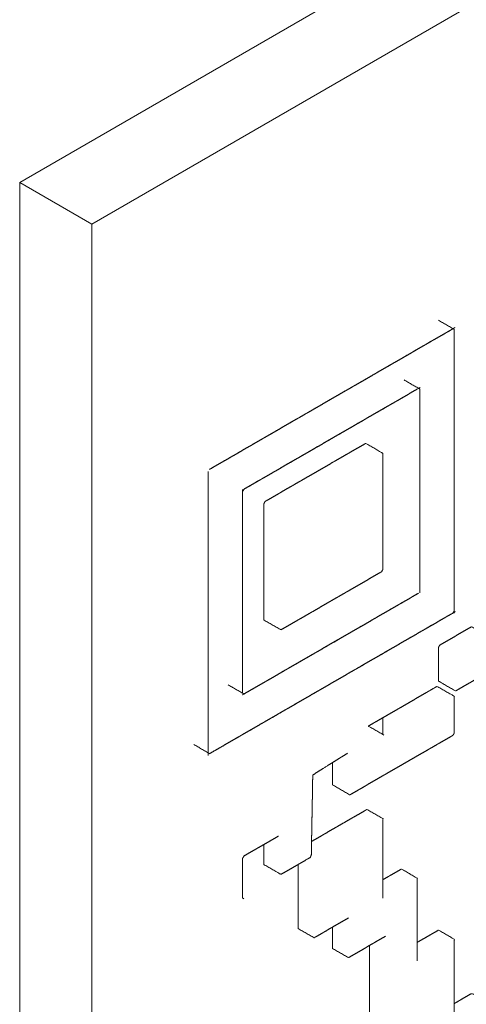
# Model space of a CAD drawing. Header units: millimetres. Extents: x 4 to 1188, y 1 to 840.
# Tile 90 of 123: x 1042.59 to 1043.61, y 148.69 to 150.94. Entities that reach past the tile are written whole.
import ezdxf

# ---------------------------------------------------------------- set-up
doc = ezdxf.new("R2010")
doc.units = ezdxf.units.MM
doc.layers.add('1', color=7, linetype='Continuous', true_color=0xffffff)

msp = doc.modelspace()

# ---------------------------------------------------------------- linework, layer by layer
at = {"layer": '1', "color": 154, "linetype": 'Continuous', "lineweight": 13}
for p, q in [((1047.0695, 153.1555), (1042.5912, 150.5699)), ((1047.2345, 153.0602), (1042.7562, 150.4747)), ((1042.5912, 150.5699), (1042.5912, 133.1513)), ((1042.5912, 150.5699), (1042.7562, 150.4747)), ((1042.7562, 150.4747), (1042.7562, 133.0561)), ((1043.1035, 149.4018), (1043.1035, 149.4018)), ((1043.2597, 149.1612), (1043.2598, 149.1682))]:
    msp.add_line(p, q, dxfattribs=at)
for points, knots in [([(1043.1035, 149.9601), (1043.1156, 149.967), (1043.1217, 149.9705), (1043.1338, 149.9775), (1043.1458, 149.9845), (1043.1519, 149.988), (1043.164, 149.995), (1043.1761, 150.0019), (1043.1881, 150.0089), (1043.2002, 150.0159), (1043.2123, 150.0229), (1043.2244, 150.0299), (1043.2304, 150.0333), (1043.2425, 150.0403), (1043.2486, 150.0438), (1043.2607, 150.0508), (1043.2728, 150.0578), (1043.2848, 150.0647), (1043.2969, 150.0717), (1043.309, 150.0787), (1043.3211, 150.0857), (1043.3332, 150.0927), (1043.3392, 150.0961), (1043.3513, 150.1031), (1043.3574, 150.1066), (1043.3694, 150.1136), (1043.3815, 150.1206), (1043.3876, 150.1241), (1043.3997, 150.131), (1043.4057, 150.1345), (1043.4178, 150.1415), (1043.4299, 150.1485), (1043.442, 150.1555), (1043.448, 150.1589), (1043.4601, 150.1659), (1043.4722, 150.1729), (1043.4843, 150.1799), (1043.4903, 150.1834), (1043.5024, 150.1903), (1043.5145, 150.1973), (1043.5205, 150.2008), (1043.5326, 150.2078), (1043.5386, 150.2113), (1043.5507, 150.2183), (1043.5628, 150.2252), (1043.5689, 150.2287), (1043.5809, 150.2357), (1043.1035, 149.9601)], [0, 0, 0.012658, 0.018987, 0.031646, 0.044304, 0.050633, 0.063291, 0.075949, 0.088608, 0.101266, 0.113924, 0.126582, 0.132911, 0.14557, 0.151899, 0.164557, 0.177215, 0.189873, 0.202532, 0.21519, 0.227848, 0.240506, 0.246836, 0.259494, 0.265823, 0.278481, 0.291139, 0.297468, 0.310127, 0.316456, 0.329114, 0.341772, 0.35443, 0.36076, 0.373418, 0.386076, 0.398734, 0.405063, 0.417722, 0.43038, 0.436709, 0.449367, 0.455696, 0.468355, 0.481013, 0.487342, 0.5, 1, 1]), ([(1043.584, 150.234), (1043.584, 150.22), (1043.584, 150.206), (1043.584, 150.1921), (1043.584, 150.1781), (1043.584, 150.1642), (1043.584, 150.1502), (1043.584, 150.1363), (1043.584, 150.1223), (1043.584, 150.1153), (1043.584, 150.1014), (1043.584, 150.0874), (1043.584, 150.0735), (1043.584, 150.0665), (1043.584, 150.0525), (1043.584, 150.0386), (1043.584, 150.0316), (1043.584, 150.0176), (1043.584, 150.0037), (1043.584, 149.9897), (1043.584, 149.9758), (1043.584, 149.9618), (1043.584, 149.9479), (1043.584, 149.9339), (1043.584, 149.9199), (1043.584, 149.906), (1043.584, 149.892), (1043.584, 149.8781), (1043.584, 149.8711), (1043.584, 149.8571), (1043.584, 149.8502), (1043.584, 149.8362), (1043.584, 149.8223), (1043.584, 149.8083), (1043.584, 149.7943), (1043.584, 149.7874), (1043.584, 149.7734), (1043.584, 149.7595), (1043.584, 149.7525), (1043.584, 149.7385), (1043.584, 149.7246), (1043.584, 149.7176), (1043.584, 149.7036), (1043.584, 149.6897), (1043.584, 149.6757), (1043.584, 149.6687), (1043.584, 149.6548), (1043.584, 149.6478), (1043.584, 149.6339), (1043.584, 149.6269), (1043.584, 149.6129), (1043.584, 149.6059), (1043.584, 149.592), (1043.584, 150.234)], [0, 0, 0.01087, 0.021739, 0.032609, 0.043478, 0.054348, 0.065217, 0.076087, 0.086957, 0.092391, 0.103261, 0.114131, 0.125, 0.130435, 0.141305, 0.152174, 0.157609, 0.168478, 0.179348, 0.190218, 0.201087, 0.211957, 0.222826, 0.233696, 0.244565, 0.255435, 0.266304, 0.277174, 0.282609, 0.293478, 0.298913, 0.309783, 0.320652, 0.331522, 0.342391, 0.347826, 0.358696, 0.369565, 0.375, 0.385869, 0.396739, 0.402174, 0.413043, 0.423913, 0.434783, 0.440217, 0.451087, 0.456522, 0.467391, 0.472826, 0.483696, 0.48913, 0.5, 1, 1]), ([(1043.1035, 149.8694), (1043.5024, 150.0996), (1043.4903, 150.0927), (1043.4782, 150.0857), (1043.4661, 150.0787), (1043.454, 150.0717), (1043.448, 150.0682), (1043.4359, 150.0613), (1043.4299, 150.0578), (1043.4178, 150.0508), (1043.4057, 150.0438), (1043.3936, 150.0368), (1043.3815, 150.0299), (1043.3755, 150.0264), (1043.3634, 150.0194), (1043.3574, 150.0159), (1043.3453, 150.0089), (1043.3332, 150.0019), (1043.3211, 149.995), (1043.309, 149.988), (1043.2969, 149.981), (1043.2848, 149.974), (1043.2728, 149.967), (1043.2667, 149.9636), (1043.2546, 149.9566), (1043.2425, 149.9496), (1043.2304, 149.9426), (1043.2244, 149.9391), (1043.2123, 149.9322), (1043.2002, 149.9252), (1043.1881, 149.9182), (1043.1761, 149.9112), (1043.17, 149.9077), (1043.1579, 149.9008), (1043.1458, 149.8938), (1043.1398, 149.8903), (1043.1277, 149.8833), (1043.1156, 149.8763), (1043.1035, 149.8694)], [0, 0, 0.5, 0.515152, 0.530303, 0.545454, 0.560606, 0.568182, 0.583333, 0.590909, 0.606061, 0.621212, 0.636364, 0.651515, 0.659091, 0.674242, 0.681818, 0.69697, 0.712121, 0.727273, 0.742424, 0.757576, 0.772727, 0.787879, 0.795454, 0.810606, 0.825758, 0.840909, 0.848485, 0.863636, 0.878788, 0.893939, 0.909091, 0.916667, 0.931818, 0.94697, 0.954546, 0.969697, 0.984849, 1, 1]), ([(1043.5054, 150.0839), (1043.5054, 150.0979), (1043.5054, 149.6373), (1043.5054, 149.6443), (1043.5054, 149.6583), (1043.5054, 149.6722), (1043.5054, 149.6862), (1043.5054, 149.7001), (1043.5054, 149.7141), (1043.5054, 149.7211), (1043.5054, 149.735), (1043.5054, 149.749), (1043.5054, 149.7629), (1043.5054, 149.7769), (1043.5054, 149.7839), (1043.5054, 149.7978), (1043.5054, 149.8118), (1043.5054, 149.8257), (1043.5054, 149.8397), (1043.5054, 149.8467), (1043.5054, 149.8606), (1043.5054, 149.8746), (1043.5054, 149.8885), (1043.5054, 149.9025), (1043.5054, 149.9165), (1043.5054, 149.9304), (1043.5054, 149.9444), (1043.5054, 149.9583), (1043.5054, 149.9653), (1043.5054, 149.9793), (1043.5054, 149.9932), (1043.5054, 150.0072), (1043.5054, 150.0211), (1043.5054, 150.0281), (1043.5054, 150.0421), (1043.5054, 150.056), (1043.5054, 150.07), (1043.5054, 150.077), (1043.5054, 150.0839), (1043.5054, 150.0979)], [0, 0, 0.007576, 0.507576, 0.515151, 0.530303, 0.545455, 0.560606, 0.575758, 0.590909, 0.598485, 0.613636, 0.628788, 0.643939, 0.659091, 0.666667, 0.681818, 0.69697, 0.712121, 0.727273, 0.734849, 0.75, 0.765152, 0.780303, 0.795455, 0.810606, 0.825758, 0.840909, 0.856061, 0.863636, 0.878788, 0.893939, 0.909091, 0.924243, 0.931818, 0.94697, 0.962121, 0.977273, 0.984849, 0.992424, 1, 1]), ([(1043.1519, 149.8414), (1043.1489, 149.8362), (1043.1489, 149.8223), (1043.1489, 149.8083), (1043.1489, 149.7943), (1043.1489, 149.7804), (1043.1489, 149.7664), (1043.1489, 149.7525), (1043.1489, 149.7385), (1043.1489, 149.7246), (1043.1489, 149.7106), (1043.1489, 149.7036), (1043.1489, 149.6897), (1043.1489, 149.6757), (1043.1489, 149.6618), (1043.1489, 149.6478), (1043.1489, 149.6339), (1043.1489, 149.6199), (1043.1489, 149.6059), (1043.1489, 149.592), (1043.1489, 149.578), (1043.1489, 149.571), (1043.1851, 149.5501), (1043.1881, 149.5484), (1043.2002, 149.5553), (1043.2123, 149.5623), (1043.2244, 149.5693), (1043.2304, 149.5728), (1043.2425, 149.5798), (1043.2546, 149.5868), (1043.2607, 149.5902), (1043.2728, 149.5972), (1043.2848, 149.6042), (1043.2969, 149.6112), (1043.303, 149.6147), (1043.3151, 149.6216), (1043.3211, 149.6251), (1043.3332, 149.6321), (1043.3392, 149.6356), (1043.3513, 149.6426), (1043.3634, 149.6496), (1043.3755, 149.6565), (1043.3876, 149.6635), (1043.3997, 149.6705), (1043.4117, 149.6775), (1043.4178, 149.681), (1043.4208, 149.6862), (1043.4208, 149.7001), (1043.4208, 149.7071), (1043.4208, 149.7211), (1043.4208, 149.7281), (1043.4208, 149.742), (1043.4208, 149.749), (1043.4208, 149.7629), (1043.4208, 149.7699), (1043.4208, 149.7839), (1043.4208, 149.7978), (1043.4208, 149.8118), (1043.4208, 149.8257), (1043.4208, 149.8397), (1043.4208, 149.8467), (1043.4208, 149.8606), (1043.4208, 149.8746), (1043.4208, 149.8885), (1043.4208, 149.8955), (1043.4208, 149.9095), (1043.4208, 149.9234), (1043.4208, 149.9374), (1043.4208, 149.9513), (1043.4178, 149.9531), (1043.3815, 149.974), (1043.3694, 149.967), (1043.3574, 149.9601), (1043.3453, 149.9531), (1043.3392, 149.9496), (1043.3271, 149.9426), (1043.3151, 149.9356), (1043.309, 149.9322), (1043.2969, 149.9252), (1043.2848, 149.9182), (1043.2728, 149.9112), (1043.2607, 149.9042), (1043.2486, 149.8973), (1043.2365, 149.8903), (1043.2304, 149.8868), (1043.2184, 149.8798), (1043.2123, 149.8763), (1043.2002, 149.8694), (1043.1881, 149.8624), (1043.1821, 149.8589), (1043.17, 149.8519), (1043.1579, 149.8449), (1043.1519, 149.8414)], [0, 0, 0.004238, 0.016227, 0.028215, 0.040204, 0.052192, 0.06418, 0.076169, 0.088157, 0.100145, 0.112134, 0.118128, 0.130116, 0.142105, 0.154093, 0.166081, 0.17807, 0.190058, 0.202046, 0.214035, 0.226023, 0.232017, 0.267983, 0.272221, 0.284209, 0.296198, 0.308186, 0.31418, 0.326169, 0.338157, 0.344151, 0.35614, 0.368128, 0.380116, 0.38611, 0.398099, 0.404093, 0.416081, 0.422076, 0.434064, 0.446052, 0.458041, 0.470029, 0.482017, 0.494006, 0.5, 0.504238, 0.516227, 0.522221, 0.534209, 0.540203, 0.552192, 0.558186, 0.570174, 0.576169, 0.588157, 0.600145, 0.612134, 0.624122, 0.636111, 0.642105, 0.654093, 0.666081, 0.67807, 0.684064, 0.696052, 0.708041, 0.720029, 0.732017, 0.736256, 0.772221, 0.784209, 0.796198, 0.808186, 0.81418, 0.826169, 0.838157, 0.844151, 0.85614, 0.868128, 0.880116, 0.892105, 0.904093, 0.916081, 0.922076, 0.934064, 0.940058, 0.952046, 0.964035, 0.970029, 0.982017, 0.994006, 1, 1]), ([(1043.1035, 149.9601), (1043.025, 149.9147), (1043.0371, 149.9217), (1043.0492, 149.9287), (1043.0612, 149.9356), (1043.0733, 149.9426), (1043.0794, 149.9461), (1043.0915, 149.9531), (1043.1035, 149.9601)], [0, 0, 0.5, 0.576924, 0.653847, 0.730769, 0.807693, 0.846154, 0.923077, 1, 1]), ([(1043.022, 149.8955), (1043.022, 149.9095), (1043.022, 149.2675), (1043.022, 149.2745), (1043.022, 149.2884), (1043.022, 149.3024), (1043.022, 149.3094), (1043.022, 149.3233), (1043.022, 149.3303), (1043.022, 149.3443), (1043.022, 149.3512), (1043.022, 149.3652), (1043.022, 149.3722), (1043.022, 149.3861), (1043.022, 149.3931), (1043.022, 149.4071), (1043.022, 149.421), (1043.022, 149.428), (1043.022, 149.442), (1043.022, 149.4559), (1043.022, 149.4699), (1043.022, 149.4838), (1043.022, 149.4978), (1043.022, 149.5117), (1043.022, 149.5257), (1043.022, 149.5327), (1043.022, 149.5466), (1043.022, 149.5536), (1043.022, 149.5676), (1043.022, 149.5745), (1043.022, 149.5885), (1043.022, 149.5955), (1043.022, 149.6094), (1043.022, 149.6234), (1043.022, 149.6373), (1043.022, 149.6513), (1043.022, 149.6583), (1043.022, 149.6722), (1043.022, 149.6862), (1043.022, 149.6932), (1043.022, 149.7071), (1043.022, 149.7141), (1043.022, 149.7281), (1043.022, 149.735), (1043.022, 149.749), (1043.022, 149.756), (1043.022, 149.7699), (1043.022, 149.7769), (1043.022, 149.7909), (1043.022, 149.8048), (1043.022, 149.8188), (1043.022, 149.8327), (1043.022, 149.8397), (1043.022, 149.8537), (1043.022, 149.8676), (1043.022, 149.8816), (1043.022, 149.8885), (1043.022, 149.8955), (1043.022, 149.9095)], [0, 0, 0.005435, 0.505435, 0.51087, 0.521739, 0.532609, 0.538044, 0.548913, 0.554348, 0.565217, 0.570652, 0.581522, 0.586957, 0.597826, 0.603261, 0.61413, 0.625, 0.630435, 0.641304, 0.652174, 0.663044, 0.673913, 0.684783, 0.695652, 0.706522, 0.711957, 0.722826, 0.728261, 0.73913, 0.744565, 0.755435, 0.76087, 0.771739, 0.782609, 0.793478, 0.804348, 0.809783, 0.820652, 0.831522, 0.836957, 0.847826, 0.853261, 0.86413, 0.869565, 0.880435, 0.88587, 0.896739, 0.902174, 0.913043, 0.923913, 0.934783, 0.945652, 0.951087, 0.961956, 0.972826, 0.983696, 0.98913, 0.994565, 1, 1]), ([(1043.1005, 149.4036), (1043.1005, 149.8641), (1043.1005, 149.8571), (1043.1005, 149.8432), (1043.1005, 149.8362), (1043.1005, 149.8223), (1043.1005, 149.8153), (1043.1005, 149.8013), (1043.1005, 149.7874), (1043.1005, 149.7734), (1043.1005, 149.7595), (1043.1005, 149.7525), (1043.1005, 149.7385), (1043.1005, 149.7246), (1043.1005, 149.7176), (1043.1005, 149.7036), (1043.1005, 149.6967), (1043.1005, 149.6827), (1043.1005, 149.6687), (1043.1005, 149.6548), (1043.1005, 149.6408), (1043.1005, 149.6339), (1043.1005, 149.6199), (1043.1005, 149.6129), (1043.1005, 149.599), (1043.1005, 149.585), (1043.1005, 149.578), (1043.1005, 149.5641), (1043.1005, 149.5501), (1043.1005, 149.5431), (1043.1005, 149.5292), (1043.1005, 149.5152), (1043.1005, 149.5082), (1043.1005, 149.4943), (1043.1005, 149.4803), (1043.1005, 149.4734), (1043.1005, 149.4594), (1043.1005, 149.4454), (1043.1005, 149.4315), (1043.1005, 149.4175), (1043.1005, 149.4036)], [0, 0, 0.5, 0.507576, 0.522727, 0.530303, 0.545454, 0.55303, 0.568182, 0.583333, 0.598485, 0.613636, 0.621212, 0.636364, 0.651515, 0.659091, 0.674242, 0.681818, 0.69697, 0.712121, 0.727273, 0.742424, 0.75, 0.765151, 0.772727, 0.787879, 0.80303, 0.810606, 0.825758, 0.840909, 0.848485, 0.863636, 0.878788, 0.886364, 0.901515, 0.916667, 0.924242, 0.939394, 0.954546, 0.969697, 0.984848, 1, 1]), ([(1043.5024, 149.6321), (1043.1035, 149.4018), (1043.1156, 149.4088), (1043.1277, 149.4158), (1043.1398, 149.4228), (1043.1519, 149.4297), (1043.1579, 149.4332), (1043.17, 149.4402), (1043.1821, 149.4472), (1043.1881, 149.4507), (1043.2002, 149.4577), (1043.2063, 149.4611), (1043.2184, 149.4681), (1043.2304, 149.4751), (1043.2425, 149.4821), (1043.2546, 149.4891), (1043.2667, 149.496), (1043.2728, 149.4995), (1043.2848, 149.5065), (1043.2969, 149.5135), (1043.309, 149.5205), (1043.3211, 149.5274), (1043.3332, 149.5344), (1043.3453, 149.5414), (1043.3574, 149.5484), (1043.3634, 149.5519), (1043.3755, 149.5588), (1043.3876, 149.5658), (1043.3997, 149.5728), (1043.4057, 149.5763), (1043.4178, 149.5833), (1043.4299, 149.5902), (1043.442, 149.5972), (1043.454, 149.6042), (1043.4601, 149.6077), (1043.4722, 149.6147), (1043.4843, 149.6216), (1043.4903, 149.6251), (1043.5024, 149.6321)], [0, 0, 0.5, 0.515151, 0.530303, 0.545454, 0.560606, 0.568182, 0.583333, 0.598485, 0.606061, 0.621212, 0.628788, 0.643939, 0.659091, 0.674242, 0.689394, 0.704546, 0.712121, 0.727273, 0.742424, 0.757576, 0.772727, 0.787879, 0.80303, 0.818182, 0.825758, 0.840909, 0.856061, 0.871212, 0.878788, 0.893939, 0.909091, 0.924242, 0.939394, 0.94697, 0.962121, 0.977273, 0.984848, 1, 1]), ([(1043.0371, 149.2727), (1043.025, 149.2658), (1043.5809, 149.5868), (1043.5689, 149.5798), (1043.5628, 149.5763), (1043.5507, 149.5693), (1043.5447, 149.5658), (1043.5326, 149.5588), (1043.5266, 149.5553), (1043.5145, 149.5484), (1043.5084, 149.5449), (1043.4963, 149.5379), (1043.4843, 149.5309), (1043.4782, 149.5274), (1043.4661, 149.5205), (1043.454, 149.5135), (1043.442, 149.5065), (1043.4299, 149.4995), (1043.4178, 149.4925), (1043.4057, 149.4856), (1043.3936, 149.4786), (1043.3815, 149.4716), (1043.3694, 149.4646), (1043.3574, 149.4577), (1043.3513, 149.4542), (1043.3392, 149.4472), (1043.3332, 149.4437), (1043.3211, 149.4367), (1043.309, 149.4297), (1043.2969, 149.4228), (1043.2848, 149.4158), (1043.2728, 149.4088), (1043.2667, 149.4053), (1043.2546, 149.3983), (1043.2425, 149.3914), (1043.2304, 149.3844), (1043.2244, 149.3809), (1043.2123, 149.3739), (1043.2002, 149.3669), (1043.1942, 149.3635), (1043.1821, 149.3565), (1043.1761, 149.353), (1043.164, 149.346), (1043.1579, 149.3425), (1043.1458, 149.3355), (1043.1398, 149.3321), (1043.1277, 149.3251), (1043.1156, 149.3181), (1043.1035, 149.3111), (1043.0915, 149.3041), (1043.0854, 149.3007), (1043.0733, 149.2937), (1043.0612, 149.2867), (1043.0492, 149.2797), (1043.0431, 149.2762), (1043.0371, 149.2727), (1043.025, 149.2658)], [0, 0, 0.005435, 0.505435, 0.516304, 0.521739, 0.532609, 0.538044, 0.548913, 0.554348, 0.565217, 0.570652, 0.581522, 0.592391, 0.597826, 0.608696, 0.619565, 0.630435, 0.641304, 0.652174, 0.663044, 0.673913, 0.684783, 0.695652, 0.706522, 0.711957, 0.722826, 0.728261, 0.73913, 0.75, 0.76087, 0.771739, 0.782609, 0.788043, 0.798913, 0.809783, 0.820652, 0.826087, 0.836957, 0.847826, 0.853261, 0.86413, 0.869565, 0.880435, 0.88587, 0.896739, 0.902174, 0.913043, 0.923913, 0.934783, 0.945652, 0.951087, 0.961956, 0.972826, 0.983696, 0.98913, 0.994565, 1, 1]), ([(1043.5507, 149.5135), (1043.5477, 149.5082), (1043.5477, 149.4943), (1043.5477, 149.4803), (1043.5477, 149.4734), (1043.5477, 149.4594), (1043.5477, 149.4524), (1043.5477, 149.4385), (1043.5477, 149.4315), (1043.5507, 149.4297), (1043.587, 149.4088), (1043.593, 149.4123), (1043.6051, 149.4193), (1043.6172, 149.4263), (1043.6233, 149.4297), (1043.6353, 149.4367), (1043.6474, 149.4437), (1043.6595, 149.4507), (1043.6625, 149.4559), (1043.6625, 149.4629), (1043.6625, 149.4768), (1043.6625, 149.4908), (1043.6625, 149.4978), (1043.6625, 149.5117), (1043.6625, 149.5187), (1043.6625, 149.5327), (1043.6595, 149.5344), (1043.6233, 149.5553), (1043.6112, 149.5484), (1043.5991, 149.5414), (1043.587, 149.5344), (1043.5749, 149.5274), (1043.5628, 149.5205), (1043.5507, 149.5135)], [0, 0, 0.011625, 0.044504, 0.077383, 0.093823, 0.126702, 0.143142, 0.176021, 0.192461, 0.204086, 0.302724, 0.319164, 0.352043, 0.384922, 0.401362, 0.434241, 0.467121, 0.5, 0.511625, 0.528064, 0.560944, 0.593823, 0.610263, 0.643142, 0.659582, 0.692461, 0.704086, 0.802724, 0.835603, 0.868483, 0.901362, 0.934241, 0.967121, 1, 1]), ([(1043.306, 149.2454), (1043.306, 149.2362), (1043.306, 149.2292), (1043.306, 149.2152), (1043.306, 149.2013), (1043.306, 149.1943), (1043.309, 149.1925), (1043.3452, 149.1715), (1043.3513, 149.175), (1043.3634, 149.182), (1043.3694, 149.1855), (1043.3815, 149.1925), (1043.3875, 149.196), (1043.3996, 149.2029), (1043.4117, 149.2099), (1043.4238, 149.2169), (1043.4298, 149.2204), (1043.4419, 149.2274), (1043.454, 149.2343), (1043.4661, 149.2413), (1043.4782, 149.2483), (1043.4903, 149.2553), (1043.5024, 149.2623), (1043.5144, 149.2692), (1043.5265, 149.2762), (1043.5326, 149.2797), (1043.5447, 149.2867), (1043.5507, 149.2902), (1043.5628, 149.2972), (1043.5749, 149.3041), (1043.5809, 149.3076), (1043.584, 149.3128), (1043.584, 149.3198), (1043.584, 149.3338), (1043.584, 149.3477), (1043.584, 149.3547), (1043.584, 149.3687), (1043.584, 149.3757), (1043.584, 149.3896), (1043.584, 149.3966), (1043.581, 149.3984), (1043.5447, 149.4193), (1043.5387, 149.4158), (1043.5266, 149.4088), (1043.5205, 149.4053), (1043.5084, 149.3983), (1043.4963, 149.3914), (1043.4843, 149.3844), (1043.4722, 149.3774), (1043.4601, 149.3704), (1043.454, 149.3669), (1043.442, 149.36), (1043.4299, 149.353), (1043.4178, 149.346), (1043.4057, 149.339), (1043.3996, 149.3355), (1043.3876, 149.3286), (1043.4238, 149.3076), (1043.4208, 149.3094), (1043.4208, 149.3164), (1043.4208, 149.3303), (1043.4208, 149.3373), (1043.4208, 149.3477)], [0, 0, 0.011909, 0.020947, 0.039024, 0.057101, 0.066139, 0.072532, 0.126755, 0.135794, 0.153871, 0.162909, 0.180986, 0.190024, 0.208101, 0.226178, 0.244255, 0.253293, 0.27137, 0.289447, 0.307524, 0.325601, 0.343678, 0.361754, 0.379831, 0.397908, 0.406947, 0.425023, 0.434062, 0.452139, 0.470215, 0.479254, 0.485645, 0.494684, 0.51276, 0.530837, 0.539876, 0.557953, 0.566991, 0.585068, 0.594106, 0.600497, 0.654721, 0.66376, 0.681837, 0.690875, 0.708952, 0.727029, 0.745106, 0.763182, 0.781259, 0.790298, 0.808375, 0.826451, 0.844528, 0.862605, 0.871644, 0.88972, 0.943944, 0.950336, 0.959374, 0.977451, 0.986489, 1, 1]), ([(1043.2733, 149.2249), (1043.2975, 149.24), (1043.3095, 149.2476), (1043.3216, 149.2552), (1043.3276, 149.259), (1043.3397, 149.2666)], [0, 0, 0.363668, 0.545501, 0.727337, 0.818254, 1, 1]), ([(1043.2598, 149.1682), (1043.2603, 149.1964), (1043.2604, 149.2035)], [0, 0, 0.799999, 1, 1]), ([(1043.2604, 149.2035), (1043.2605, 149.2105), (1043.2612, 149.2173), (1043.2733, 149.2249)], [0, 0, 0.255218, 0.489564, 1, 1]), ([(1043.4208, 148.9361), (1043.4208, 148.9361), (1043.4208, 148.943), (1043.4208, 148.957), (1043.4208, 148.9709), (1043.4208, 148.9849), (1043.4208, 148.9919), (1043.4208, 149.0058), (1043.4208, 149.0128), (1043.4208, 149.0268), (1043.4208, 149.0337), (1043.4208, 149.0477), (1043.4208, 149.0547), (1043.4208, 149.0686), (1043.4208, 149.0826), (1043.4208, 149.0965), (1043.4208, 149.1035), (1043.4208, 149.1175), (1043.3845, 149.1384), (1043.3785, 149.1349), (1043.3664, 149.1279), (1043.3543, 149.121), (1043.3483, 149.1175), (1043.3362, 149.1105), (1043.3302, 149.107), (1043.3181, 149.1), (1043.312, 149.0965), (1043.2999, 149.0896), (1043.2879, 149.0826), (1043.2818, 149.0791), (1043.2697, 149.0721), (1043.2579, 149.0653)], [0, 0, 0.00002, 0.018905, 0.056674, 0.094442, 0.132211, 0.151095, 0.188864, 0.207749, 0.245518, 0.264402, 0.302171, 0.321055, 0.358824, 0.396593, 0.434361, 0.453246, 0.491015, 0.604321, 0.623205, 0.660974, 0.698743, 0.717627, 0.755396, 0.774281, 0.812049, 0.830934, 0.868703, 0.906472, 0.925356, 0.963125, 1, 1]), ([(1043.2581, 149.0766), (1043.2584, 149.0907), (1043.2586, 149.1048), (1043.2588, 149.1118), (1043.259, 149.1259), (1043.2591, 149.133), (1043.2594, 149.1471), (1043.2595, 149.1541), (1043.2581, 149.0766)], [0, 0, 0.090909, 0.181818, 0.227273, 0.318182, 0.363636, 0.454546, 0.5, 1, 1]), ([(1043.1034, 148.9342), (1043.1034, 148.9342), (1043.1005, 148.9363), (1043.1005, 148.9502), (1043.1005, 148.9572), (1043.1005, 148.9712), (1043.1005, 148.9851), (1043.1005, 148.9921), (1043.1005, 149.0061), (1043.1005, 149.02), (1043.1005, 149.027), (1043.1037, 149.0321), (1043.1158, 149.0391), (1043.1279, 149.0461), (1043.134, 149.0496), (1043.146, 149.0565), (1043.1581, 149.0635), (1043.1702, 149.0705), (1043.1823, 149.0775)], [0, 0, 0.000052, 0.025894, 0.098852, 0.135332, 0.20829, 0.281248, 0.317728, 0.390686, 0.463644, 0.500124, 0.525972, 0.59893, 0.671889, 0.708368, 0.781327, 0.854285, 0.927243, 1, 1]), ([(1043.1489, 149.0582), (1043.1489, 149.0475), (1043.1489, 149.0335), (1043.1489, 149.0195), (1043.1489, 149.0126), (1043.1851, 148.9916), (1043.1884, 148.9903), (1043.2005, 148.9972), (1043.2065, 149.0007), (1043.2186, 149.0077), (1043.2307, 149.0147), (1043.2367, 149.0182), (1043.2488, 149.0252), (1043.2548, 149.0286), (1043.2574, 149.0343), (1043.2576, 149.0484), (1043.2579, 149.0625), (1043.2581, 149.0766)], [0, 0, 0.049678, 0.114249, 0.17882, 0.211106, 0.404795, 0.427682, 0.492253, 0.524539, 0.58911, 0.65368, 0.685966, 0.750537, 0.782822, 0.806287, 0.870858, 0.935429, 1, 1]), ([(1043.2274, 149.0128), (1043.2274, 148.9989), (1043.2274, 148.9849), (1043.2274, 148.9709), (1043.2274, 148.957), (1043.2274, 148.943), (1043.2274, 148.9291), (1043.2274, 148.9151), (1043.2274, 148.9012), (1043.2274, 148.8872), (1043.2274, 148.8733), (1043.2274, 148.8663), (1043.2637, 148.8453), (1043.2697, 148.8488), (1043.2818, 148.8558), (1043.2879, 148.8593), (1043.2999, 148.8663), (1043.306, 148.8698), (1043.3181, 148.8767), (1043.3302, 148.8837), (1043.3422, 148.8907), (1043.3422, 148.8907)], [0, 0, 0.049958, 0.099959, 0.149961, 0.199962, 0.249964, 0.299965, 0.349967, 0.399968, 0.44997, 0.499971, 0.524972, 0.674976, 0.699977, 0.749978, 0.774979, 0.824981, 0.849981, 0.899983, 0.949984, 0.999986, 1, 1]), ([(1043.4993, 148.793), (1043.4994, 148.793), (1043.4994, 148.807), (1043.4994, 148.8209), (1043.4994, 148.8279), (1043.4994, 148.8419), (1043.4994, 148.8488), (1043.4994, 148.8628), (1043.4994, 148.8698), (1043.4994, 148.8837), (1043.4994, 148.8977), (1043.4994, 148.9116), (1043.4994, 148.9256), (1043.4994, 148.9395), (1043.4994, 148.9465), (1043.4994, 148.9605), (1043.4994, 148.9744), (1043.4994, 148.9814), (1043.4631, 149.0023), (1043.451, 148.9954), (1043.4389, 148.9884), (1043.4329, 148.9849), (1043.4208, 148.9779)], [0, 0, 0.000077, 0.050078, 0.10008, 0.125081, 0.175082, 0.200083, 0.250084, 0.275085, 0.325086, 0.375088, 0.42509, 0.475091, 0.525093, 0.550093, 0.600095, 0.650096, 0.675097, 0.825102, 0.875102, 0.925104, 0.950105, 1, 1]), ([(1043.306, 148.8697), (1043.306, 148.8558), (1043.306, 148.8419), (1043.306, 148.8279), (1043.306, 148.8209), (1043.3422, 148.8), (1043.3543, 148.807), (1043.3664, 148.8139), (1043.3785, 148.8209), (1043.3845, 148.8244), (1043.3966, 148.8314), (1043.4027, 148.8349), (1043.4148, 148.8419), (1043.4268, 148.8488), (1043.4268, 148.8488)], [0, 0, 0.07394, 0.148018, 0.222097, 0.259136, 0.481373, 0.555452, 0.62953, 0.703608, 0.740648, 0.814727, 0.851766, 0.925845, 0.999924, 1, 1]), ([(1043.3906, 148.8279), (1043.3906, 148.8209), (1043.3906, 148.807), (1043.3906, 148.793), (1043.3906, 148.7791), (1043.3906, 148.7651), (1043.3906, 148.7581), (1043.3906, 148.7442), (1043.3906, 148.7302), (1043.3906, 148.7232), (1043.3906, 148.7093), (1043.3906, 148.7023), (1043.3906, 148.6883), (1043.3906, 148.6744), (1043.3906, 148.6604), (1043.3906, 148.6465), (1043.3906, 148.6395), (1043.3906, 148.6255), (1043.3906, 148.6116), (1043.3906, 148.6046), (1043.3906, 148.5906), (1043.4268, 148.5697), (1043.4329, 148.5732), (1043.445, 148.5802), (1043.4571, 148.5872), (1043.4631, 148.5906), (1043.4752, 148.5976), (1043.4873, 148.6046), (1043.4933, 148.6081), (1043.5054, 148.6151), (1043.5175, 148.622), (1043.5296, 148.629), (1043.5417, 148.636), (1043.5477, 148.6395), (1043.5598, 148.6465), (1043.5719, 148.6534), (1043.584, 148.6604), (1043.584, 148.6674), (1043.584, 148.6814), (1043.584, 148.6953), (1043.584, 148.7023), (1043.584, 148.7162), (1043.584, 148.7232), (1043.584, 148.7372), (1043.584, 148.7511), (1043.584, 148.7651), (1043.584, 148.7791), (1043.584, 148.793), (1043.584, 148.807), (1043.584, 148.8209), (1043.584, 148.8279), (1043.584, 148.8419), (1043.5477, 148.8628), (1043.5356, 148.8558), (1043.5296, 148.8523), (1043.5175, 148.8453), (1043.5054, 148.8384), (1043.4994, 148.8349)], [0, 0, 0.009432, 0.028301, 0.047169, 0.066037, 0.084905, 0.094339, 0.113207, 0.132075, 0.14151, 0.160378, 0.169812, 0.18868, 0.207548, 0.226416, 0.245284, 0.254719, 0.273587, 0.292455, 0.301889, 0.320757, 0.377362, 0.386796, 0.405664, 0.424532, 0.433966, 0.452834, 0.471703, 0.481136, 0.500005, 0.518873, 0.537741, 0.556609, 0.566043, 0.584911, 0.60378, 0.622648, 0.632082, 0.65095, 0.669818, 0.679252, 0.698121, 0.707555, 0.726423, 0.745291, 0.764159, 0.783027, 0.801895, 0.820764, 0.839632, 0.849066, 0.867934, 0.924539, 0.943407, 0.952841, 0.971709, 0.990577, 1, 1]), ([(1043.6646, 148.6094), (1043.6647, 148.6093), (1043.6625, 148.6126), (1043.6625, 148.6266), (1043.6625, 148.6336), (1043.6625, 148.6475), (1043.6625, 148.6615), (1043.6625, 148.6755), (1043.6625, 148.6824), (1043.6625, 148.6964), (1043.6263, 148.7173), (1043.6223, 148.7174), (1043.6102, 148.7105), (1043.5981, 148.7035), (1043.5921, 148.7), (1043.5841, 148.6954)], [0, 0, 0.00059, 0.029174, 0.106664, 0.145409, 0.222899, 0.300389, 0.37788, 0.416625, 0.494115, 0.726436, 0.755153, 0.832644, 0.910134, 0.948879, 1, 1])]:
    msp.add_open_spline(points, degree=1, knots=knots, dxfattribs=at)
for points in [[(1043.584, 150.234), (1043.5477, 150.2549)], [(1043.5024, 150.0996), (1043.4692, 150.1188)], [(1043.5024, 150.0996), (1043.5054, 150.0979)], [(1043.1005, 149.8641), (1043.1035, 149.8694)], [(1043.5809, 149.5868), (1043.584, 149.592)], [(1043.0673, 149.4228), (1043.1005, 149.4036)], [(1043.1035, 149.4018), (1043.1005, 149.4036)], [(1042.9887, 149.2867), (1043.025, 149.2658)], [(1043.2733, 149.2249), (1043.2854, 149.2324), (1043.2733, 149.2249)], [(1043.2581, 149.0766), (1043.2604, 149.2035)], [(1043.2598, 149.1682), (1043.26, 149.1823), (1043.2598, 149.1682)]]:
    msp.add_open_spline(points, degree=1, dxfattribs=at)

doc.saveas('drawing.dxf')
